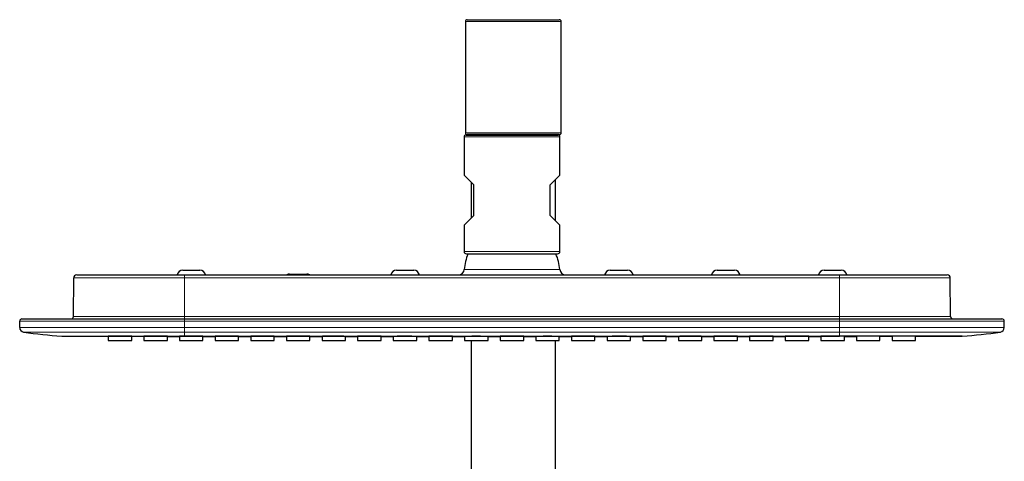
# Model space of a CAD drawing. Header units: millimetres. Extents: x 8 to 2230, y 12 to 2204.
# Tile 82 of 162: x 982 to 1239, y 2088 to 2204. Entities that reach past the tile are written whole.
import ezdxf

# ---------------------------------------------------------------- set-up
doc = ezdxf.new("R2010")
doc.units = ezdxf.units.MM

msp = doc.modelspace()

# ---------------------------------------------------------------- linework, layer by layer
at = {"color": 7, "linetype": 'Continuous', "lineweight": 30}
for p, q in [((1097.93, 2203.13), (1097.93, 2174.13)), ((1098.43, 2203.63), (1110.43, 2203.63)), ((1110.43, 2203.63), (1122.43, 2203.63)), ((1122.93, 2174.13), (1122.93, 2203.13)), ((1097.59, 2173.03), (1097.59, 2163.03)), ((1098.09, 2173.53), (1122.09, 2173.53)), ((1110.43, 2173.63), (1098.43, 2173.63)), ((1099.43, 2173.63), (1099.43, 2173.53)), ((1122.43, 2173.63), (1110.43, 2173.63)), ((1121.43, 2173.53), (1121.43, 2173.63)), ((1122.59, 2163.03), (1122.59, 2173.03)), ((1100.09, 2160.53), (1097.59, 2163.03)), ((1120.09, 2160.53), (1122.59, 2163.03)), ((1121.43, 2151.19), (1121.43, 2161.86)), ((1099.43, 2161.19), (1099.43, 2151.86)), ((1100.09, 2152.53), (1100.09, 2160.53)), ((1120.09, 2152.53), (1120.09, 2160.53)), ((1097.59, 2150.03), (1100.09, 2152.53)), ((1122.59, 2150.03), (1120.09, 2152.53)), ((1097.59, 2150.03), (1097.59, 2143.13)), ((1122.59, 2143.13), (1122.59, 2150.03)), ((1098.2, 2142.53), (1121.99, 2142.53)), ((995.6, 2126.12), (995.69, 2136.24)), ((996.49, 2137.03), (1024.59, 2137.03)), ((1024.14, 2138.23), (1028.64, 2138.23)), ((1024.59, 2137.03), (1195.59, 2137.03)), ((1052.04, 2137.23), (1056.54, 2137.23)), ((1079.94, 2138.23), (1084.44, 2138.23)), ((1135.74, 2138.23), (1140.24, 2138.23)), ((1163.64, 2138.23), (1168.14, 2138.23)), ((1191.54, 2138.23), (1196.04, 2138.23)), ((1195.59, 2137.03), (1223.7, 2137.03)), ((1224.59, 2126.12), (1224.5, 2136.24)), ((982.19, 2125.53), (1024.59, 2125.53)), ((1024.59, 2125.53), (1195.59, 2125.53)), ((1195.59, 2125.53), (1237.99, 2125.53)), ((981.59, 2123.27), (981.59, 2124.93)), ((1238.59, 2123.27), (1238.59, 2124.93)), ((1004.71, 2121.01), (1004.71, 2119.91)), ((1010.84, 2119.91), (1010.84, 2121.01)), ((1014.01, 2121.01), (1014.01, 2119.91)), ((1020.14, 2119.91), (1020.14, 2121.01)), ((1023.31, 2121), (1023.31, 2119.91)), ((1029.44, 2119.91), (1029.44, 2120.99)), ((1032.61, 2121), (1032.61, 2119.91)), ((1038.74, 2119.91), (1038.74, 2121)), ((1041.91, 2120.99), (1041.91, 2119.91)), ((1048.04, 2119.91), (1048.04, 2120.99)), ((1051.21, 2121), (1051.21, 2119.91)), ((1057.34, 2119.91), (1057.34, 2121)), ((1060.51, 2120.98), (1060.51, 2119.91)), ((1066.64, 2119.91), (1066.64, 2120.98)), ((1069.81, 2121), (1069.81, 2119.91)), ((1075.94, 2119.91), (1075.94, 2121)), ((1079.11, 2120.98), (1079.11, 2119.91)), ((1085.24, 2119.91), (1085.24, 2120.98)), ((1088.41, 2121), (1088.41, 2119.91)), ((1094.54, 2119.91), (1094.54, 2121)), ((1097.71, 2120.98), (1097.71, 2119.91)), ((1103.84, 2119.91), (1103.84, 2120.98)), ((1107.01, 2121), (1107.01, 2119.91)), ((1113.14, 2119.91), (1113.14, 2121)), ((1116.31, 2120.98), (1116.31, 2119.91)), ((1122.44, 2119.91), (1122.44, 2120.98)), ((1122.44, 2120.94), (1125.61, 2120.94)), ((1125.61, 2121), (1125.61, 2119.91)), ((1131.74, 2119.91), (1131.74, 2121)), ((1134.91, 2120.98), (1134.91, 2119.91)), ((1141.04, 2119.91), (1141.04, 2120.98)), ((1144.21, 2121), (1144.21, 2119.91)), ((1150.34, 2119.91), (1150.34, 2121)), ((1153.51, 2120.98), (1153.51, 2119.91)), ((1159.64, 2119.91), (1159.64, 2120.98)), ((1159.64, 2120.95), (1162.81, 2120.95)), ((1162.81, 2121), (1162.81, 2119.91)), ((1168.94, 2119.91), (1168.94, 2121)), ((1168.94, 2120.95), (1172.11, 2120.96)), ((1172.11, 2120.99), (1172.11, 2119.91)), ((1178.24, 2119.91), (1178.24, 2120.99)), ((1178.24, 2120.96), (1181.41, 2120.96)), ((1181.41, 2121), (1181.41, 2119.91)), ((1187.54, 2119.91), (1187.54, 2121)), ((1187.54, 2120.97), (1190.71, 2120.97)), ((1190.71, 2120.99), (1190.71, 2119.91)), ((1196.84, 2119.91), (1196.84, 2121)), ((1196.84, 2120.98), (1200.01, 2120.98)), ((1200.01, 2121.01), (1200.01, 2119.91)), ((1206.14, 2119.91), (1206.14, 2121.01)), ((1206.14, 2120.99), (1209.31, 2121)), ((1209.31, 2121.01), (1209.31, 2119.91)), ((1215.44, 2119.91), (1215.44, 2121.01)), ((1004.71, 2119.91), (1010.84, 2119.91)), ((1014.01, 2119.91), (1020.14, 2119.91)), ((1023.31, 2119.91), (1029.44, 2119.91)), ((1032.61, 2119.91), (1038.74, 2119.91)), ((1041.91, 2119.91), (1048.04, 2119.91)), ((1051.21, 2119.91), (1057.34, 2119.91)), ((1060.51, 2119.91), (1066.64, 2119.91)), ((1069.81, 2119.91), (1075.94, 2119.91)), ((1079.11, 2119.91), (1085.24, 2119.91)), ((1088.41, 2119.91), (1094.54, 2119.91)), ((1097.71, 2119.91), (1103.84, 2119.91)), ((1099.43, 2119.91), (1099.43, 2071.2)), ((1107.01, 2119.91), (1113.14, 2119.91)), ((1116.31, 2119.91), (1122.44, 2119.91)), ((1121.43, 2071.19), (1121.43, 2119.91)), ((1125.61, 2119.91), (1131.74, 2119.91)), ((1134.91, 2119.91), (1141.04, 2119.91)), ((1144.21, 2119.91), (1150.34, 2119.91)), ((1153.51, 2119.91), (1159.64, 2119.91)), ((1162.81, 2119.91), (1168.94, 2119.91)), ((1172.11, 2119.91), (1178.24, 2119.91)), ((1181.41, 2119.91), (1187.54, 2119.91)), ((1190.71, 2119.91), (1196.84, 2119.91)), ((1200.01, 2119.91), (1206.14, 2119.91)), ((1209.31, 2119.91), (1215.44, 2119.91))]:
    msp.add_line(p, q, dxfattribs=at)
at = {"color": 252, "linetype": 'Continuous', "lineweight": 0}
for p, q in [((1110.43, 2203.13), (1097.93, 2203.13)), ((1122.93, 2203.13), (1110.43, 2203.13)), ((1122.59, 2173.03), (1097.59, 2173.03)), ((1097.93, 2174.13), (1110.43, 2174.13)), ((1110.43, 2174.13), (1122.93, 2174.13)), ((1122.59, 2143.13), (1097.59, 2143.13)), ((1097.63, 2138.42), (1110.09, 2138.42)), ((1110.09, 2138.42), (1122.56, 2138.42)), ((1024.59, 2136.24), (995.69, 2136.24)), ((1024.59, 2136.24), (1024.59, 2137.03)), ((1024.59, 2126.12), (1024.59, 2136.24)), ((1195.59, 2136.24), (1024.59, 2136.24)), ((1195.59, 2137.03), (1195.59, 2136.24)), ((1195.59, 2126.12), (1195.59, 2136.24)), ((1224.5, 2136.24), (1195.59, 2136.24)), ((995.6, 2126.12), (1024.59, 2126.12)), ((1024.59, 2125.53), (1024.59, 2126.12)), ((1024.59, 2126.12), (1195.59, 2126.12)), ((1024.59, 2124.93), (1024.59, 2125.53)), ((1195.59, 2125.53), (1195.59, 2126.12)), ((1195.59, 2126.12), (1224.59, 2126.12)), ((1195.59, 2125.53), (1195.59, 2124.93)), ((1024.59, 2124.93), (981.59, 2124.93)), ((981.59, 2123.27), (1024.59, 2123.27)), ((1024.59, 2124.93), (1024.59, 2123.27)), ((1195.59, 2124.93), (1024.59, 2124.93)), ((1024.59, 2123.27), (1024.59, 2122.08)), ((1024.59, 2123.27), (1195.59, 2123.27)), ((1195.59, 2124.93), (1195.59, 2123.27)), ((1238.59, 2124.93), (1195.59, 2124.93)), ((1195.59, 2123.27), (1195.59, 2122.08)), ((1238.59, 2123.27), (1195.59, 2123.27)), ((1024.59, 2122.08), (982.63, 2122.08)), ((1195.59, 2122.08), (1024.59, 2122.08)), ((1024.59, 2121.03), (1024.59, 2122.08)), ((1195.59, 2122.08), (1237.56, 2122.08)), ((1195.59, 2121.03), (1195.59, 2122.08))]:
    msp.add_line(p, q, dxfattribs=at)
at = {"color": 7, "linetype": 'Continuous', "lineweight": 30, "flags": 128}
for points in [[(1010.84, 2121), (1012.54, 2120.99), (1014.01, 2120.99)], [(1020.14, 2120.98), (1020.87, 2120.98), (1023.31, 2120.98)], [(1029.44, 2120.97), (1031.36, 2120.97), (1032.61, 2120.97)], [(1038.74, 2120.96), (1040.99, 2120.96), (1041.91, 2120.96)], [(1048.04, 2120.96), (1049.76, 2120.95), (1051.21, 2120.95)], [(1057.34, 2120.95), (1057.93, 2120.95), (1059.38, 2120.95), (1060.51, 2120.95)], [(1066.64, 2120.95), (1068.78, 2120.94), (1069.81, 2120.94)], [(1075.94, 2120.94), (1079, 2120.94), (1079.11, 2120.94)], [(1085.24, 2120.94), (1086.07, 2120.94), (1088.41, 2120.94)], [(1094.54, 2120.94), (1096.11, 2120.94), (1097.71, 2120.94)], [(1103.84, 2120.94), (1106.53, 2120.94), (1107.01, 2120.94)], [(1113.14, 2120.94), (1114.33, 2120.94), (1116.31, 2120.94)], [(1131.74, 2120.94), (1134.56, 2120.94), (1134.91, 2120.94)], [(1141.04, 2120.94), (1142.9, 2120.94), (1144.21, 2120.94)], [(1150.34, 2120.94), (1150.44, 2120.94), (1153.51, 2120.95)]]:
    msp.add_lwpolyline(points, dxfattribs=at)
at = {"color": 7, "linetype": 'Continuous', "lineweight": 30}
for centre, radius, start, end in [((1098.43, 2203.13), 0.5, 90, 180), ((1122.43, 2203.13), 0.5, 0, 90), ((1098.09, 2173.03), 0.5, 90, 180), ((1098.43, 2174.13), 0.5, 180, 270), ((1122.09, 2173.03), 0.5, 0, 90), ((1122.43, 2174.13), 0.5, 270, 0), ((1098.2, 2143.13), 0.601, 180, 270), ((1110.09, 2137.53), 12.5, 156.4218, 175.904), ((1110.09, 2137.53), 12.5, 4.096, 23.5782), ((1121.99, 2143.13), 0.601, 270, 0), ((1096.13, 2138.53), 1.5, 270, 355.904), ((1124.06, 2138.53), 1.5, 184.096, 270), ((996.49, 2136.23), 0.8, 90, 179.5), ((1024.14, 2136.73), 1.5, 90, 168.463), ((1028.64, 2136.73), 1.5, 11.537, 90), ((1052.04, 2135.73), 1.5, 90, 119.9264), ((1056.54, 2135.73), 1.5, 60.0736, 90), ((1079.94, 2136.73), 1.5, 90, 168.463), ((1084.44, 2136.73), 1.5, 11.537, 90), ((1135.74, 2136.73), 1.5, 90, 168.463), ((1140.24, 2136.73), 1.5, 11.537, 90), ((1163.64, 2136.73), 1.5, 90, 168.463), ((1168.14, 2136.73), 1.5, 11.537, 90), ((1191.54, 2136.73), 1.5, 90, 168.463), ((1196.04, 2136.73), 1.5, 11.537, 90), ((1223.7, 2136.23), 0.8, 0.5, 90), ((982.19, 2124.93), 0.6, 90, 180), ((995, 2126.13), 0.6, 270, 359.5), ((1225.19, 2126.13), 0.6, 180.5, 270), ((1237.99, 2124.93), 0.6, 0, 90), ((982.79, 2123.27), 1.2, 180, 262.0944), ((1237.39, 2123.27), 1.2, 277.9056, 0), ((1003.69, 2273.73), 153.1, 262.0944, 265.8353), ((1216.5, 2273.73), 153.1, 274.1647, 277.9056)]:
    msp.add_arc(centre, radius, start, end, dxfattribs=at)
for points, knots in [([(992.57, 2121.03), (993.18, 2121.03), (994.84, 2121.03), (997.55, 2121.02), (1000.67, 2121.01), (1003.05, 2121.01), (1004.39, 2121.01), (1004.71, 2121.01)], [0, 0, 0, 0, 0.14924, 0.411066, 0.668469, 0.92145, 1, 1, 1, 1]), ([(992.57, 2121.03), (992.57, 2121.03), (992.57, 2121.03), (992.59, 2121.03), (992.62, 2121.03), (992.67, 2121.03), (992.74, 2121.03), (992.82, 2121.03), (992.9, 2121.03), (993, 2121.03), (993.11, 2121.03), (993.23, 2121.03), (993.4, 2121.03), (993.61, 2121.03), (993.87, 2121.03), (994.14, 2121.03), (994.43, 2121.03), (994.72, 2121.03), (994.96, 2121.03), (995.15, 2121.03), (995.27, 2121.03), (995.4, 2121.03), (995.53, 2121.03), (995.66, 2121.03), (995.8, 2121.03), (996.02, 2121.03), (996.33, 2121.03), (996.77, 2121.03), (997.26, 2121.03), (997.81, 2121.03), (998.41, 2121.03), (999.05, 2121.03), (999.73, 2121.03), (1000.44, 2121.03), (1001.18, 2121.03), (1001.69, 2121.03), (1001.96, 2121.03), (1001.98, 2121.03), (1002, 2121.03), (1002.02, 2121.03), (1002.04, 2121.03), (1002.06, 2121.03), (1002.11, 2121.03), (1002.21, 2121.03), (1002.35, 2121.03), (1002.52, 2121.03), (1002.71, 2121.03), (1002.94, 2121.03), (1003.19, 2121.03), (1003.49, 2121.03), (1003.83, 2121.03), (1004.23, 2121.03), (1004.66, 2121.03), (1005.14, 2121.03), (1005.65, 2121.03), (1006.22, 2121.03), (1006.64, 2121.03), (1006.9, 2121.03), (1006.98, 2121.03), (1007.07, 2121.03), (1007.15, 2121.03), (1007.24, 2121.03), (1007.32, 2121.03), (1007.53, 2121.03), (1007.98, 2121.03), (1008.64, 2121.03), (1009.38, 2121.03), (1010.1, 2121.03), (1010.85, 2121.03), (1011.61, 2121.03), (1012.16, 2121.03), (1012.53, 2121.03), (1012.71, 2121.03), (1012.9, 2121.03), (1013.1, 2121.03), (1013.31, 2121.03), (1013.53, 2121.03), (1013.82, 2121.03), (1014.2, 2121.03), (1014.67, 2121.03), (1015.18, 2121.03), (1015.73, 2121.03), (1016.34, 2121.03), (1016.98, 2121.03), (1017.65, 2121.03), (1018.36, 2121.03), (1019.08, 2121.03), (1019.8, 2121.03), (1020.48, 2121.03), (1021.13, 2121.03), (1021.75, 2121.03), (1022.36, 2121.03), (1022.96, 2121.03), (1023.55, 2121.03), (1024.09, 2121.03), (1024.43, 2121.03), (1024.59, 2121.03)], [0, 0, 0, 0, 0.011913, 0.024436, 0.03757, 0.051313, 0.065335, 0.078404, 0.090725, 0.103044, 0.115363, 0.128037, 0.141792, 0.161649, 0.180776, 0.199174, 0.216844, 0.233785, 0.249999, 0.256269, 0.262539, 0.26881, 0.275081, 0.281352, 0.287623, 0.293895, 0.311143, 0.328392, 0.348928, 0.369466, 0.390164, 0.412324, 0.434387, 0.456354, 0.478225, 0.499998, 0.500458, 0.50094, 0.501442, 0.501966, 0.502512, 0.503079, 0.503667, 0.507281, 0.511053, 0.515338, 0.520831, 0.526987, 0.533806, 0.541288, 0.550651, 0.560879, 0.571972, 0.583931, 0.596756, 0.610445, 0.624999, 0.627047, 0.629087, 0.631118, 0.633141, 0.635156, 0.637162, 0.639161, 0.650001, 0.668733, 0.68478, 0.700188, 0.717697, 0.7343, 0.749999, 0.753764, 0.757701, 0.761811, 0.766092, 0.770545, 0.775171, 0.779968, 0.78921, 0.799031, 0.80943, 0.821215, 0.833663, 0.846777, 0.860555, 0.874998, 0.890133, 0.904555, 0.918263, 0.931257, 0.943538, 0.955103, 0.967817, 0.979538, 0.990265, 1, 1, 1, 1]), ([(992.57, 2121.03), (992.57, 2121.03), (992.57, 2121.03), (992.57, 2121.03), (992.57, 2121.03), (992.57, 2121.03), (992.58, 2121.03), (992.58, 2121.03), (992.58, 2121.03), (992.58, 2121.03), (992.58, 2121.03), (992.58, 2121.03), (992.58, 2121.03), (992.58, 2121.03), (992.58, 2121.03), (992.58, 2121.03), (992.58, 2121.03), (992.59, 2121.03), (992.59, 2121.03), (992.59, 2121.03), (992.59, 2121.03), (992.6, 2121.03), (992.6, 2121.03), (992.6, 2121.03), (992.6, 2121.03), (992.6, 2121.03), (992.6, 2121.03), (992.6, 2121.03), (992.6, 2121.03), (992.6, 2121.03), (992.6, 2121.03), (992.6, 2121.03), (992.6, 2121.03), (992.59, 2121.03), (992.59, 2121.03), (992.59, 2121.03), (992.58, 2121.03), (992.58, 2121.03), (992.58, 2121.03), (992.57, 2121.03), (992.57, 2121.03), (992.57, 2121.03)], [0, 0, 0, 0, 0.001319, 0.027288, 0.061597, 0.094962, 0.127381, 0.155972, 0.183785, 0.210821, 0.218639, 0.226389, 0.234072, 0.241687, 0.249235, 0.257622, 0.266121, 0.27462, 0.396032, 0.464024, 0.49394, 0.499817, 0.506918, 0.514042, 0.521135, 0.558992, 0.59596, 0.632039, 0.666326, 0.699769, 0.732369, 0.764126, 0.795039, 0.825108, 0.854334, 0.880384, 0.905725, 0.930357, 0.95428, 0.977494, 1, 1, 1, 1]), ([(1007.77, 2121.01), (1007.66, 2121.01), (1007.43, 2121.01), (1007.09, 2121.01), (1006.76, 2121.01), (1006.44, 2121.01), (1006.14, 2121.01), (1005.86, 2121.01), (1005.6, 2121.01), (1005.37, 2121.01), (1005.17, 2121.01), (1005, 2121.01), (1004.87, 2121.01), (1004.78, 2121.01), (1004.72, 2121.01), (1004.71, 2121.01), (1004.71, 2121.01)], [0, 0, 0, 0, 0.071516, 0.143259, 0.214775, 0.286291, 0.358034, 0.42955, 0.501066, 0.572809, 0.644325, 0.715841, 0.787584, 0.8591, 0.930615, 1, 1, 1, 1]), ([(1010.84, 2121.01), (1010.84, 2121.01), (1010.84, 2121.01), (1010.82, 2121.01), (1010.76, 2121.01), (1010.66, 2121.01), (1010.52, 2121.01), (1010.35, 2121.01), (1010.15, 2121.01), (1009.92, 2121.01), (1009.66, 2121.01), (1009.37, 2121.01), (1009.07, 2121.01), (1008.75, 2121.01), (1008.42, 2121.01), (1008.1, 2121.01), (1007.88, 2121.01), (1007.77, 2121.01)], [0, 0, 0, 0, 0.006856, 0.078371, 0.150114, 0.221629, 0.293144, 0.364888, 0.436403, 0.507918, 0.579661, 0.651177, 0.722692, 0.794435, 0.865951, 0.932975, 1, 1, 1, 1]), ([(1017.07, 2121.01), (1016.96, 2121.01), (1016.73, 2121.01), (1016.39, 2121.01), (1016.06, 2121.01), (1015.74, 2121.01), (1015.44, 2121.01), (1015.16, 2121.01), (1014.9, 2121.01), (1014.67, 2121.01), (1014.47, 2121.01), (1014.3, 2121.01), (1014.17, 2121.01), (1014.08, 2121.01), (1014.02, 2121.01), (1014.01, 2121.01), (1014.01, 2121.01)], [0, 0, 0, 0, 0.071516, 0.143259, 0.214775, 0.28629, 0.358034, 0.42955, 0.501065, 0.572809, 0.644324, 0.71584, 0.787584, 0.859099, 0.930615, 1, 1, 1, 1]), ([(1020.14, 2121.01), (1020.14, 2121.01), (1020.14, 2121.01), (1020.12, 2121.01), (1020.06, 2121.01), (1019.96, 2121.01), (1019.82, 2121.01), (1019.65, 2121.01), (1019.45, 2121.01), (1019.22, 2121.01), (1018.96, 2121.01), (1018.67, 2121.01), (1018.37, 2121.01), (1018.05, 2121.01), (1017.72, 2121.01), (1017.4, 2121.01), (1017.18, 2121.01), (1017.07, 2121.01)], [0, 0, 0, 0, 0.0068554, 0.0783706, 0.1501138, 0.2216291, 0.2931443, 0.3648876, 0.4364029, 0.5079182, 0.5796616, 0.6511769, 0.7226921, 0.7944355, 0.8659507, 0.9329754, 1, 1, 1, 1]), ([(1026.37, 2121), (1026.26, 2121), (1026.03, 2121), (1025.69, 2121), (1025.36, 2121), (1025.04, 2121), (1024.74, 2121), (1024.46, 2121), (1024.2, 2121), (1023.97, 2121), (1023.77, 2121), (1023.6, 2121), (1023.47, 2121), (1023.38, 2121), (1023.32, 2121), (1023.31, 2121), (1023.31, 2121)], [0, 0, 0, 0, 0.071516, 0.143259, 0.214775, 0.28629, 0.358034, 0.42955, 0.501065, 0.572809, 0.644325, 0.71584, 0.787584, 0.859099, 0.930615, 1, 1, 1, 1]), ([(1024.59, 2121.03), (1024.93, 2121.03), (1025.61, 2121.03), (1026.66, 2121.03), (1027.75, 2121.03), (1028.88, 2121.03), (1030.06, 2121.03), (1031.28, 2121.03), (1032.54, 2121.03), (1033.74, 2121.03), (1034.86, 2121.03), (1035.84, 2121.03), (1036.79, 2121.03), (1037.71, 2121.03), (1038.64, 2121.03), (1039.56, 2121.03), (1040.5, 2121.03), (1041.5, 2121.03), (1042.53, 2121.03), (1043.58, 2121.03), (1044.59, 2121.03), (1045.29, 2121.03), (1045.67, 2121.03), (1045.76, 2121.03), (1045.85, 2121.03), (1045.92, 2121.03), (1045.97, 2121.03), (1046.02, 2121.03), (1046.12, 2121.03), (1046.28, 2121.03), (1046.5, 2121.03), (1046.77, 2121.03), (1047.1, 2121.03), (1047.5, 2121.03), (1047.95, 2121.03), (1048.46, 2121.03), (1049.02, 2121.03), (1049.64, 2121.03), (1050.31, 2121.03), (1051.03, 2121.03), (1051.81, 2121.03), (1052.64, 2121.03), (1053.53, 2121.03), (1054.46, 2121.03), (1055.44, 2121.03), (1056.47, 2121.03), (1057.55, 2121.03), (1058.68, 2121.03), (1059.86, 2121.03), (1061.1, 2121.03), (1062.39, 2121.03), (1063.67, 2121.03), (1064.95, 2121.03), (1066.16, 2121.03), (1066.99, 2121.03), (1067.43, 2121.03), (1067.52, 2121.03), (1067.6, 2121.03), (1067.69, 2121.03), (1067.78, 2121.03), (1067.87, 2121.03), (1068.77, 2121.03), (1070.47, 2121.03), (1072.95, 2121.03), (1075.39, 2121.03), (1077.78, 2121.03), (1080.16, 2121.03), (1082.54, 2121.03), (1084.92, 2121.03), (1087.25, 2121.03), (1089.52, 2121.03), (1091.73, 2121.03), (1093.85, 2121.03), (1095.89, 2121.03), (1097.83, 2121.03), (1099.73, 2121.03), (1101.57, 2121.03), (1103.28, 2121.03), (1104.84, 2121.03), (1106.27, 2121.03), (1107.67, 2121.03), (1109.04, 2121.03), (1110.38, 2121.03), (1111.82, 2121.03), (1113.37, 2121.03), (1115.04, 2121.03), (1116.76, 2121.03), (1118.58, 2121.03), (1120.49, 2121.03), (1122.5, 2121.03), (1124.57, 2121.03), (1126.69, 2121.03), (1128.86, 2121.03), (1131.05, 2121.03), (1133.24, 2121.03), (1135.43, 2121.03), (1137.68, 2121.03), (1139.97, 2121.03), (1142.25, 2121.03), (1144.53, 2121.03), (1146.79, 2121.03), (1148.84, 2121.03), (1150.64, 2121.03), (1151.78, 2121.03), (1152.51, 2121.03), (1152.87, 2121.03), (1153.27, 2121.03), (1153.72, 2121.03), (1154.17, 2121.03), (1154.62, 2121.03), (1155.06, 2121.03), (1155.78, 2121.03), (1156.77, 2121.03), (1158.01, 2121.03), (1159.21, 2121.03), (1160.37, 2121.03), (1161.47, 2121.03), (1162.52, 2121.03), (1163.5, 2121.03), (1164.42, 2121.03), (1165.29, 2121.03), (1166.13, 2121.03), (1166.97, 2121.03), (1167.8, 2121.03), (1168.61, 2121.03), (1169.38, 2121.03), (1170.08, 2121.03), (1170.74, 2121.03), (1171.34, 2121.03), (1171.87, 2121.03), (1172.34, 2121.03), (1172.75, 2121.03), (1173.11, 2121.03), (1173.42, 2121.03), (1173.69, 2121.03), (1173.92, 2121.03), (1174.08, 2121.03), (1174.17, 2121.03), (1174.2, 2121.03), (1174.21, 2121.03), (1174.22, 2121.03), (1174.26, 2121.03), (1174.51, 2121.03), (1174.96, 2121.03), (1175.62, 2121.03), (1176.3, 2121.03), (1176.99, 2121.03), (1177.65, 2121.03), (1178.28, 2121.03), (1178.89, 2121.03), (1179.36, 2121.03), (1179.72, 2121.03), (1179.97, 2121.03), (1180.24, 2121.03), (1180.5, 2121.03), (1180.76, 2121.03), (1181.79, 2121.03), (1182.83, 2121.03), (1183.87, 2121.03), (1184.16, 2121.03), (1184.45, 2121.03), (1184.74, 2121.03), (1185.06, 2121.03), (1185.39, 2121.03), (1185.97, 2121.03), (1186.78, 2121.03), (1187.8, 2121.03), (1188.78, 2121.03), (1189.79, 2121.03), (1190.82, 2121.03), (1191.87, 2121.03), (1192.87, 2121.03), (1193.82, 2121.03), (1194.72, 2121.03), (1195.31, 2121.03), (1195.59, 2121.03)], [0, 0, 0, 0, 0.005874, 0.011998, 0.018372, 0.024996, 0.03187, 0.038995, 0.046369, 0.053994, 0.06016, 0.065891, 0.0713, 0.076709, 0.082118, 0.087527, 0.092936, 0.098668, 0.104981, 0.111102, 0.117028, 0.122761, 0.123279, 0.123795, 0.124309, 0.124822, 0.125059, 0.125152, 0.125648, 0.126765, 0.128012, 0.129496, 0.131512, 0.133846, 0.136497, 0.139465, 0.142752, 0.146355, 0.150277, 0.154506, 0.159051, 0.163913, 0.169091, 0.174585, 0.180288, 0.186297, 0.19261, 0.199229, 0.206152, 0.21338, 0.220914, 0.228752, 0.235902, 0.243288, 0.249983, 0.2505, 0.251011, 0.251521, 0.252031, 0.252541, 0.253051, 0.25356, 0.268361, 0.282883, 0.297127, 0.311094, 0.324782, 0.338996, 0.352896, 0.366484, 0.37976, 0.392722, 0.405371, 0.417011, 0.428373, 0.439457, 0.450262, 0.46079, 0.46935, 0.477717, 0.485891, 0.493872, 0.501669, 0.50954, 0.519065, 0.528858, 0.538919, 0.549249, 0.560705, 0.572473, 0.584555, 0.596949, 0.609657, 0.622677, 0.63524, 0.64808, 0.661199, 0.674596, 0.688272, 0.701286, 0.714543, 0.728041, 0.737083, 0.746231, 0.74804, 0.749854, 0.752475, 0.755139, 0.757774, 0.76038, 0.762957, 0.765505, 0.773049, 0.780325, 0.787335, 0.794078, 0.800554, 0.806764, 0.812374, 0.817747, 0.822882, 0.827781, 0.832442, 0.837539, 0.842318, 0.84678, 0.850925, 0.854752, 0.858261, 0.861452, 0.864099, 0.866479, 0.868592, 0.870438, 0.872018, 0.87333, 0.874424, 0.874812, 0.874868, 0.874922, 0.874975, 0.875195, 0.875575, 0.879365, 0.883032, 0.887241, 0.891276, 0.89514, 0.898831, 0.902349, 0.905696, 0.90712, 0.908659, 0.910198, 0.911737, 0.913277, 0.914816, 0.929776, 0.931455, 0.933134, 0.934813, 0.936492, 0.938317, 0.940346, 0.942355, 0.948507, 0.954466, 0.960232, 0.965805, 0.972188, 0.978297, 0.984133, 0.989696, 0.994985, 1, 1, 1, 1]), ([(1029.44, 2120.99), (1029.44, 2120.99), (1029.44, 2120.99), (1029.42, 2120.99), (1029.36, 2120.99), (1029.26, 2120.99), (1029.12, 2120.99), (1028.95, 2121), (1028.75, 2121), (1028.52, 2121), (1028.26, 2121), (1027.97, 2121), (1027.67, 2121), (1027.35, 2121), (1027.02, 2121), (1026.7, 2121), (1026.48, 2121), (1026.37, 2121)], [0, 0, 0, 0, 0.006855, 0.078371, 0.150114, 0.221629, 0.293144, 0.364888, 0.436403, 0.507918, 0.579662, 0.651177, 0.722692, 0.794435, 0.865951, 0.932975, 1, 1, 1, 1]), ([(1035.67, 2121.01), (1035.56, 2121.01), (1035.33, 2121.01), (1034.99, 2121.01), (1034.66, 2121.01), (1034.34, 2121.01), (1034.04, 2121.01), (1033.76, 2121.01), (1033.5, 2121.01), (1033.27, 2121.01), (1033.07, 2121.01), (1032.9, 2121.01), (1032.77, 2121), (1032.68, 2121), (1032.62, 2121), (1032.61, 2121), (1032.61, 2121)], [0, 0, 0, 0, 0.0715155, 0.1432591, 0.2147747, 0.2862902, 0.3580338, 0.4295494, 0.5010649, 0.5728085, 0.6443241, 0.7158397, 0.7875834, 0.859099, 0.9306147, 1, 1, 1, 1]), ([(1038.74, 2121), (1038.74, 2121), (1038.74, 2121), (1038.72, 2121), (1038.66, 2121), (1038.56, 2121), (1038.42, 2121), (1038.25, 2121), (1038.05, 2121), (1037.82, 2121.01), (1037.56, 2121.01), (1037.27, 2121.01), (1036.97, 2121.01), (1036.65, 2121.01), (1036.32, 2121.01), (1036, 2121.01), (1035.78, 2121.01), (1035.67, 2121.01)], [0, 0, 0, 0, 0.006855, 0.078371, 0.150114, 0.221629, 0.293145, 0.364888, 0.436403, 0.507919, 0.579662, 0.651177, 0.722692, 0.794436, 0.865951, 0.932975, 1, 1, 1, 1]), ([(1044.97, 2120.99), (1044.86, 2120.99), (1044.63, 2120.99), (1044.29, 2120.99), (1043.96, 2120.99), (1043.64, 2120.99), (1043.34, 2120.99), (1043.06, 2120.99), (1042.8, 2120.99), (1042.57, 2120.99), (1042.37, 2120.99), (1042.2, 2120.99), (1042.07, 2120.99), (1041.98, 2120.99), (1041.92, 2120.99), (1041.91, 2120.99), (1041.91, 2120.99)], [0, 0, 0, 0, 0.071516, 0.143259, 0.214775, 0.28629, 0.358034, 0.429549, 0.501065, 0.572809, 0.644324, 0.71584, 0.787584, 0.859099, 0.930615, 1, 1, 1, 1]), ([(1048.04, 2120.99), (1048.04, 2120.99), (1048.04, 2120.99), (1048.02, 2120.99), (1047.96, 2120.99), (1047.86, 2120.99), (1047.72, 2120.99), (1047.55, 2120.99), (1047.35, 2120.99), (1047.12, 2120.99), (1046.86, 2120.99), (1046.57, 2120.99), (1046.27, 2120.99), (1045.95, 2120.99), (1045.62, 2120.99), (1045.3, 2120.99), (1045.08, 2120.99), (1044.97, 2120.99)], [0, 0, 0, 0, 0.006855, 0.078371, 0.150114, 0.221629, 0.293145, 0.364888, 0.436403, 0.507919, 0.579662, 0.651177, 0.722692, 0.794436, 0.865951, 0.932975, 1, 1, 1, 1]), ([(1054.27, 2121), (1054.16, 2121), (1053.93, 2121), (1053.59, 2121), (1053.26, 2121), (1052.94, 2121), (1052.64, 2121), (1052.36, 2121), (1052.1, 2121), (1051.87, 2121), (1051.67, 2121), (1051.5, 2121), (1051.37, 2121), (1051.28, 2121), (1051.22, 2121), (1051.21, 2121), (1051.21, 2121)], [0, 0, 0, 0, 0.071516, 0.143259, 0.214775, 0.28629, 0.358034, 0.429549, 0.501065, 0.572808, 0.644324, 0.715839, 0.787583, 0.859099, 0.930615, 1, 1, 1, 1]), ([(1057.34, 2121), (1057.34, 2121), (1057.34, 2121), (1057.32, 2121), (1057.26, 2121), (1057.16, 2121), (1057.02, 2121), (1056.85, 2121), (1056.65, 2121), (1056.42, 2121), (1056.16, 2121), (1055.87, 2121), (1055.57, 2121), (1055.25, 2121), (1054.92, 2121), (1054.6, 2121), (1054.38, 2121), (1054.27, 2121)], [0, 0, 0, 0, 0.006855, 0.078371, 0.150114, 0.221629, 0.293145, 0.364888, 0.436403, 0.507919, 0.579662, 0.651177, 0.722693, 0.794436, 0.865951, 0.932976, 1, 1, 1, 1]), ([(1063.57, 2120.99), (1063.46, 2120.99), (1063.23, 2120.99), (1062.89, 2120.99), (1062.56, 2120.99), (1062.24, 2120.99), (1061.94, 2120.99), (1061.66, 2120.99), (1061.4, 2120.99), (1061.17, 2120.99), (1060.97, 2120.99), (1060.8, 2120.99), (1060.67, 2120.99), (1060.58, 2120.98), (1060.52, 2120.98), (1060.51, 2120.98), (1060.51, 2120.98)], [0, 0, 0, 0, 0.071516, 0.143259, 0.214775, 0.28629, 0.358034, 0.429549, 0.501065, 0.572809, 0.644324, 0.71584, 0.787583, 0.859099, 0.930615, 1, 1, 1, 1]), ([(1066.64, 2120.98), (1066.64, 2120.98), (1066.64, 2120.98), (1066.62, 2120.98), (1066.56, 2120.98), (1066.46, 2120.98), (1066.32, 2120.98), (1066.15, 2120.99), (1065.95, 2120.99), (1065.72, 2120.99), (1065.46, 2120.99), (1065.17, 2120.99), (1064.87, 2120.99), (1064.55, 2120.99), (1064.22, 2120.99), (1063.9, 2120.99), (1063.68, 2120.99), (1063.57, 2120.99)], [0, 0, 0, 0, 0.006855, 0.078371, 0.150114, 0.221629, 0.293145, 0.364888, 0.436403, 0.507919, 0.579662, 0.651177, 0.722693, 0.794436, 0.865951, 0.932976, 1, 1, 1, 1]), ([(1072.87, 2121), (1072.76, 2121), (1072.53, 2121), (1072.19, 2121), (1071.86, 2121), (1071.54, 2121), (1071.24, 2121), (1070.96, 2121), (1070.7, 2121), (1070.47, 2121), (1070.27, 2121), (1070.1, 2121), (1069.97, 2121), (1069.88, 2121), (1069.82, 2121), (1069.81, 2121), (1069.81, 2121)], [0, 0, 0, 0, 0.071515, 0.143259, 0.214775, 0.28629, 0.358034, 0.429549, 0.501065, 0.572808, 0.644324, 0.715839, 0.787583, 0.859099, 0.930614, 1, 1, 1, 1]), ([(1075.94, 2121), (1075.94, 2121), (1075.94, 2121), (1075.92, 2121), (1075.86, 2121), (1075.76, 2121), (1075.62, 2121), (1075.45, 2121), (1075.25, 2121), (1075.02, 2121), (1074.76, 2121), (1074.47, 2121), (1074.17, 2121), (1073.85, 2121), (1073.52, 2121), (1073.2, 2121), (1072.98, 2121), (1072.87, 2121)], [0, 0, 0, 0, 0.006855, 0.07837, 0.150114, 0.221629, 0.293145, 0.364888, 0.436403, 0.507919, 0.579662, 0.651177, 0.722693, 0.794436, 0.865951, 0.932976, 1, 1, 1, 1]), ([(1082.17, 2120.99), (1082.06, 2120.99), (1081.83, 2120.99), (1081.49, 2120.99), (1081.16, 2120.99), (1080.84, 2120.99), (1080.54, 2120.99), (1080.26, 2120.99), (1080, 2120.98), (1079.77, 2120.98), (1079.57, 2120.98), (1079.4, 2120.98), (1079.27, 2120.98), (1079.18, 2120.98), (1079.12, 2120.98), (1079.11, 2120.98), (1079.11, 2120.98)], [0, 0, 0, 0, 0.071516, 0.143259, 0.214775, 0.28629, 0.358034, 0.429549, 0.501065, 0.572808, 0.644324, 0.71584, 0.787583, 0.859099, 0.930615, 1, 1, 1, 1]), ([(1085.24, 2120.98), (1085.24, 2120.98), (1085.24, 2120.98), (1085.22, 2120.98), (1085.16, 2120.98), (1085.06, 2120.98), (1084.92, 2120.98), (1084.75, 2120.98), (1084.55, 2120.98), (1084.32, 2120.98), (1084.06, 2120.98), (1083.77, 2120.99), (1083.47, 2120.99), (1083.15, 2120.99), (1082.82, 2120.99), (1082.5, 2120.99), (1082.28, 2120.99), (1082.17, 2120.99)], [0, 0, 0, 0, 0.006855, 0.078371, 0.150114, 0.221629, 0.293145, 0.364888, 0.436403, 0.507919, 0.579662, 0.651177, 0.722693, 0.794436, 0.865951, 0.932976, 1, 1, 1, 1]), ([(1091.47, 2121), (1091.36, 2121), (1091.13, 2121), (1090.79, 2121), (1090.46, 2121), (1090.14, 2121), (1089.84, 2121), (1089.56, 2121), (1089.3, 2121), (1089.07, 2121), (1088.87, 2121), (1088.7, 2121), (1088.57, 2121), (1088.48, 2121), (1088.42, 2121), (1088.41, 2121), (1088.41, 2121)], [0, 0, 0, 0, 0.071515, 0.143259, 0.214775, 0.28629, 0.358034, 0.429549, 0.501065, 0.572808, 0.644324, 0.715839, 0.787583, 0.859099, 0.930614, 1, 1, 1, 1]), ([(1094.54, 2121), (1094.54, 2121), (1094.54, 2121), (1094.52, 2121), (1094.46, 2121), (1094.36, 2121), (1094.22, 2121), (1094.05, 2121), (1093.85, 2121), (1093.62, 2121), (1093.36, 2121), (1093.07, 2121), (1092.77, 2121), (1092.45, 2121), (1092.12, 2121), (1091.8, 2121), (1091.58, 2121), (1091.47, 2121)], [0, 0, 0, 0, 0.006855, 0.07837, 0.150114, 0.221629, 0.293145, 0.364888, 0.436404, 0.507919, 0.579662, 0.651178, 0.722693, 0.794436, 0.865951, 0.932976, 1, 1, 1, 1]), ([(1100.77, 2120.99), (1100.66, 2120.99), (1100.43, 2120.99), (1100.09, 2120.99), (1099.76, 2120.99), (1099.44, 2120.98), (1099.14, 2120.98), (1098.86, 2120.98), (1098.6, 2120.98), (1098.37, 2120.98), (1098.17, 2120.98), (1098, 2120.98), (1097.87, 2120.98), (1097.78, 2120.98), (1097.72, 2120.98), (1097.71, 2120.98), (1097.71, 2120.98)], [0, 0, 0, 0, 0.071516, 0.143259, 0.214775, 0.28629, 0.358034, 0.429549, 0.501065, 0.572808, 0.644324, 0.71584, 0.787583, 0.859099, 0.930615, 1, 1, 1, 1]), ([(1103.84, 2120.98), (1103.84, 2120.98), (1103.84, 2120.98), (1103.82, 2120.98), (1103.76, 2120.98), (1103.66, 2120.98), (1103.52, 2120.98), (1103.35, 2120.98), (1103.15, 2120.98), (1102.92, 2120.98), (1102.66, 2120.98), (1102.37, 2120.98), (1102.07, 2120.98), (1101.75, 2120.99), (1101.42, 2120.99), (1101.1, 2120.99), (1100.88, 2120.99), (1100.77, 2120.99)], [0, 0, 0, 0, 0.0068554, 0.0783707, 0.1501141, 0.2216294, 0.2931448, 0.3648881, 0.4364035, 0.5079188, 0.5796621, 0.6511774, 0.7226926, 0.7944359, 0.8659511, 0.9329756, 1, 1, 1, 1]), ([(1110.07, 2121), (1109.99, 2121), (1109.82, 2121), (1109.56, 2121), (1109.31, 2121), (1109.06, 2121), (1108.82, 2121), (1108.59, 2121), (1108.37, 2121), (1108.16, 2121), (1107.96, 2121), (1107.79, 2121), (1107.62, 2121), (1107.47, 2121), (1107.35, 2121), (1107.24, 2121), (1107.15, 2121), (1107.08, 2121), (1107.04, 2121), (1107.01, 2121), (1107.01, 2121), (1107.01, 2121)], [0, 0, 0, 0, 0.053118, 0.106236, 0.160113, 0.214775, 0.267768, 0.321327, 0.374887, 0.429549, 0.482542, 0.536102, 0.589662, 0.644324, 0.697317, 0.750682, 0.804438, 0.8591, 0.912081, 0.965647, 1, 1, 1, 1]), ([(1113.14, 2121), (1113.14, 2121), (1113.14, 2121), (1113.13, 2121), (1113.09, 2121), (1113.04, 2121), (1112.96, 2121), (1112.86, 2121), (1112.74, 2121), (1112.61, 2121), (1112.45, 2121), (1112.28, 2121), (1112.09, 2121), (1111.89, 2121), (1111.67, 2121), (1111.45, 2121), (1111.21, 2121), (1110.97, 2121), (1110.7, 2121), (1110.4, 2121), (1110.18, 2121), (1110.07, 2121)], [0, 0, 0, 0, 0.006858, 0.059977, 0.113097, 0.166975, 0.221639, 0.274759, 0.327879, 0.381757, 0.436421, 0.489403, 0.542971, 0.596538, 0.651202, 0.704196, 0.757562, 0.81132, 0.865983, 0.93262, 1, 1, 1, 1]), ([(1119.37, 2120.99), (1119.26, 2120.99), (1119.03, 2120.99), (1118.69, 2120.99), (1118.36, 2120.99), (1118.04, 2120.98), (1117.74, 2120.98), (1117.46, 2120.98), (1117.2, 2120.98), (1116.97, 2120.98), (1116.77, 2120.98), (1116.6, 2120.98), (1116.47, 2120.98), (1116.38, 2120.98), (1116.32, 2120.98), (1116.31, 2120.98), (1116.31, 2120.98)], [0, 0, 0, 0, 0.071516, 0.143259, 0.214775, 0.28629, 0.358034, 0.429549, 0.501065, 0.572808, 0.644324, 0.71584, 0.787583, 0.859099, 0.930615, 1, 1, 1, 1]), ([(1122.44, 2120.98), (1122.44, 2120.98), (1122.44, 2120.98), (1122.42, 2120.98), (1122.36, 2120.98), (1122.26, 2120.98), (1122.12, 2120.98), (1121.95, 2120.98), (1121.75, 2120.98), (1121.52, 2120.98), (1121.26, 2120.98), (1120.97, 2120.98), (1120.67, 2120.98), (1120.35, 2120.99), (1120.02, 2120.99), (1119.7, 2120.99), (1119.48, 2120.99), (1119.37, 2120.99)], [0, 0, 0, 0, 0.006855, 0.078371, 0.150114, 0.221629, 0.293145, 0.364888, 0.436404, 0.507919, 0.579662, 0.651177, 0.722693, 0.794436, 0.865951, 0.932976, 1, 1, 1, 1]), ([(1128.67, 2121), (1128.56, 2121), (1128.33, 2121), (1127.99, 2121), (1127.66, 2121), (1127.34, 2121), (1127.04, 2121), (1126.76, 2121), (1126.5, 2121), (1126.27, 2121), (1126.07, 2121), (1125.9, 2121), (1125.77, 2121), (1125.68, 2121), (1125.62, 2121), (1125.61, 2121), (1125.61, 2121)], [0, 0, 0, 0, 0.071515, 0.143259, 0.214775, 0.28629, 0.358034, 0.429549, 0.501065, 0.572808, 0.644324, 0.715839, 0.787583, 0.859099, 0.930614, 1, 1, 1, 1]), ([(1131.74, 2121), (1131.74, 2121), (1131.74, 2121), (1131.72, 2121), (1131.66, 2121), (1131.56, 2121), (1131.42, 2121), (1131.25, 2121), (1131.05, 2121), (1130.82, 2121), (1130.56, 2121), (1130.27, 2121), (1129.97, 2121), (1129.65, 2121), (1129.32, 2121), (1129, 2121), (1128.78, 2121), (1128.67, 2121)], [0, 0, 0, 0, 0.006855, 0.078371, 0.150114, 0.221629, 0.293145, 0.364888, 0.436404, 0.507919, 0.579662, 0.651178, 0.722693, 0.794436, 0.865951, 0.932976, 1, 1, 1, 1]), ([(1137.97, 2120.99), (1137.86, 2120.99), (1137.63, 2120.99), (1137.29, 2120.99), (1136.96, 2120.99), (1136.64, 2120.99), (1136.34, 2120.99), (1136.06, 2120.98), (1135.8, 2120.98), (1135.57, 2120.98), (1135.37, 2120.98), (1135.2, 2120.98), (1135.07, 2120.98), (1134.98, 2120.98), (1134.92, 2120.98), (1134.91, 2120.98), (1134.91, 2120.98)], [0, 0, 0, 0, 0.071516, 0.143259, 0.214775, 0.28629, 0.358034, 0.429549, 0.501065, 0.572809, 0.644324, 0.71584, 0.787583, 0.859099, 0.930615, 1, 1, 1, 1]), ([(1141.04, 2120.98), (1141.04, 2120.98), (1141.04, 2120.98), (1141.02, 2120.98), (1140.96, 2120.98), (1140.86, 2120.98), (1140.72, 2120.98), (1140.55, 2120.98), (1140.35, 2120.98), (1140.12, 2120.98), (1139.86, 2120.99), (1139.57, 2120.99), (1139.27, 2120.99), (1138.95, 2120.99), (1138.62, 2120.99), (1138.3, 2120.99), (1138.08, 2120.99), (1137.97, 2120.99)], [0, 0, 0, 0, 0.006855, 0.078371, 0.150114, 0.22163, 0.293145, 0.364888, 0.436404, 0.507919, 0.579662, 0.651177, 0.722693, 0.794436, 0.865951, 0.932976, 1, 1, 1, 1]), ([(1147.27, 2121), (1147.16, 2121), (1146.93, 2121), (1146.59, 2121), (1146.26, 2121), (1145.94, 2121), (1145.64, 2121), (1145.36, 2121), (1145.1, 2121), (1144.87, 2121), (1144.67, 2121), (1144.5, 2121), (1144.37, 2121), (1144.28, 2121), (1144.22, 2121), (1144.21, 2121), (1144.21, 2121)], [0, 0, 0, 0, 0.071515, 0.143259, 0.214775, 0.28629, 0.358034, 0.429549, 0.501065, 0.572808, 0.644324, 0.715839, 0.787583, 0.859099, 0.930615, 1, 1, 1, 1]), ([(1150.34, 2121), (1150.34, 2121), (1150.34, 2121), (1150.32, 2121), (1150.26, 2121), (1150.16, 2121), (1150.02, 2121), (1149.85, 2121), (1149.65, 2121), (1149.42, 2121), (1149.16, 2121), (1148.87, 2121), (1148.57, 2121), (1148.25, 2121), (1147.92, 2121), (1147.6, 2121), (1147.38, 2121), (1147.27, 2121)], [0, 0, 0, 0, 0.006855, 0.078371, 0.150114, 0.221629, 0.293145, 0.364888, 0.436404, 0.507919, 0.579662, 0.651178, 0.722693, 0.794436, 0.865951, 0.932976, 1, 1, 1, 1]), ([(1156.57, 2120.99), (1156.46, 2120.99), (1156.23, 2120.99), (1155.89, 2120.99), (1155.56, 2120.99), (1155.24, 2120.99), (1154.94, 2120.99), (1154.66, 2120.99), (1154.4, 2120.99), (1154.17, 2120.99), (1153.97, 2120.99), (1153.8, 2120.98), (1153.67, 2120.98), (1153.58, 2120.98), (1153.52, 2120.98), (1153.51, 2120.98), (1153.51, 2120.98)], [0, 0, 0, 0, 0.071516, 0.143259, 0.214775, 0.28629, 0.358034, 0.429549, 0.501065, 0.572809, 0.644324, 0.71584, 0.787584, 0.859099, 0.930615, 1, 1, 1, 1]), ([(1159.64, 2120.98), (1159.64, 2120.98), (1159.64, 2120.98), (1159.62, 2120.98), (1159.56, 2120.98), (1159.46, 2120.99), (1159.32, 2120.99), (1159.15, 2120.99), (1158.95, 2120.99), (1158.72, 2120.99), (1158.46, 2120.99), (1158.17, 2120.99), (1157.87, 2120.99), (1157.55, 2120.99), (1157.22, 2120.99), (1156.9, 2120.99), (1156.68, 2120.99), (1156.57, 2120.99)], [0, 0, 0, 0, 0.006856, 0.078371, 0.150114, 0.22163, 0.293145, 0.364888, 0.436404, 0.507919, 0.579662, 0.651177, 0.722693, 0.794436, 0.865951, 0.932976, 1, 1, 1, 1]), ([(1165.87, 2121), (1165.76, 2121), (1165.53, 2121), (1165.19, 2121), (1164.86, 2121), (1164.54, 2121), (1164.24, 2121), (1163.96, 2121), (1163.7, 2121), (1163.47, 2121), (1163.27, 2121), (1163.1, 2121), (1162.97, 2121), (1162.88, 2121), (1162.82, 2121), (1162.81, 2121), (1162.81, 2121)], [0, 0, 0, 0, 0.071516, 0.143259, 0.214775, 0.28629, 0.358034, 0.429549, 0.501065, 0.572808, 0.644324, 0.715839, 0.787583, 0.859099, 0.930615, 1, 1, 1, 1]), ([(1168.94, 2121), (1168.94, 2121), (1168.94, 2121), (1168.92, 2121), (1168.86, 2121), (1168.76, 2121), (1168.62, 2121), (1168.45, 2121), (1168.25, 2121), (1168.02, 2121), (1167.76, 2121), (1167.47, 2121), (1167.17, 2121), (1166.85, 2121), (1166.52, 2121), (1166.2, 2121), (1165.98, 2121), (1165.87, 2121)], [0, 0, 0, 0, 0.006855, 0.078371, 0.150114, 0.221629, 0.293145, 0.364888, 0.436404, 0.507919, 0.579662, 0.651178, 0.722693, 0.794436, 0.865951, 0.932976, 1, 1, 1, 1]), ([(1175.17, 2120.99), (1175.06, 2120.99), (1174.83, 2120.99), (1174.49, 2120.99), (1174.16, 2120.99), (1173.84, 2120.99), (1173.54, 2120.99), (1173.26, 2120.99), (1173, 2120.99), (1172.77, 2120.99), (1172.57, 2120.99), (1172.4, 2120.99), (1172.27, 2120.99), (1172.18, 2120.99), (1172.12, 2120.99), (1172.11, 2120.99), (1172.11, 2120.99)], [0, 0, 0, 0, 0.071516, 0.143259, 0.214775, 0.28629, 0.358034, 0.42955, 0.501065, 0.572809, 0.644324, 0.71584, 0.787584, 0.859099, 0.930615, 1, 1, 1, 1]), ([(1178.24, 2120.99), (1178.24, 2120.99), (1178.24, 2120.99), (1178.22, 2120.99), (1178.16, 2120.99), (1178.06, 2120.99), (1177.92, 2120.99), (1177.75, 2120.99), (1177.55, 2120.99), (1177.32, 2120.99), (1177.06, 2120.99), (1176.77, 2120.99), (1176.47, 2120.99), (1176.15, 2120.99), (1175.82, 2120.99), (1175.5, 2120.99), (1175.28, 2120.99), (1175.17, 2120.99)], [0, 0, 0, 0, 0.006856, 0.078371, 0.150115, 0.22163, 0.293145, 0.364888, 0.436404, 0.507919, 0.579662, 0.651178, 0.722693, 0.794436, 0.865951, 0.932976, 1, 1, 1, 1]), ([(1184.47, 2121.01), (1184.36, 2121.01), (1184.13, 2121.01), (1183.79, 2121.01), (1183.46, 2121.01), (1183.14, 2121.01), (1182.84, 2121.01), (1182.56, 2121.01), (1182.3, 2121.01), (1182.07, 2121), (1181.87, 2121), (1181.7, 2121), (1181.57, 2121), (1181.48, 2121), (1181.42, 2121), (1181.41, 2121), (1181.41, 2121)], [0, 0, 0, 0, 0.071516, 0.143259, 0.214775, 0.28629, 0.358034, 0.429549, 0.501065, 0.572809, 0.644324, 0.71584, 0.787584, 0.859099, 0.930615, 1, 1, 1, 1]), ([(1187.54, 2121), (1187.54, 2121), (1187.54, 2121), (1187.52, 2121), (1187.46, 2121), (1187.36, 2121), (1187.22, 2121.01), (1187.05, 2121.01), (1186.85, 2121.01), (1186.62, 2121.01), (1186.36, 2121.01), (1186.07, 2121.01), (1185.77, 2121.01), (1185.45, 2121.01), (1185.12, 2121.01), (1184.8, 2121.01), (1184.58, 2121.01), (1184.47, 2121.01)], [0, 0, 0, 0, 0.006856, 0.078371, 0.150114, 0.22163, 0.293145, 0.364888, 0.436404, 0.507919, 0.579662, 0.651178, 0.722693, 0.794436, 0.865951, 0.932976, 1, 1, 1, 1]), ([(1193.77, 2121), (1193.66, 2121), (1193.43, 2121), (1193.09, 2121), (1192.76, 2121), (1192.44, 2121), (1192.14, 2121), (1191.86, 2121), (1191.6, 2121), (1191.37, 2121), (1191.17, 2121), (1191, 2120.99), (1190.87, 2120.99), (1190.78, 2120.99), (1190.72, 2120.99), (1190.71, 2120.99), (1190.71, 2120.99)], [0, 0, 0, 0, 0.071516, 0.143259, 0.214775, 0.286291, 0.358034, 0.42955, 0.501065, 0.572809, 0.644325, 0.715841, 0.787584, 0.8591, 0.930616, 1, 1, 1, 1]), ([(1196.84, 2121), (1196.84, 2121), (1196.84, 2121), (1196.82, 2121), (1196.76, 2121), (1196.66, 2121), (1196.52, 2121), (1196.35, 2121), (1196.15, 2121), (1195.92, 2121), (1195.66, 2121), (1195.37, 2121), (1195.07, 2121), (1194.75, 2121), (1194.42, 2121), (1194.1, 2121), (1193.88, 2121), (1193.77, 2121)], [0, 0, 0, 0, 0.006856, 0.078372, 0.150115, 0.22163, 0.293145, 0.364889, 0.436404, 0.507919, 0.579662, 0.651178, 0.722693, 0.794436, 0.865951, 0.932976, 1, 1, 1, 1]), ([(1227.62, 2121.03), (1227.62, 2121.03), (1227.62, 2121.03), (1227.61, 2121.03), (1227.59, 2121.03), (1227.56, 2121.03), (1227.53, 2121.03), (1227.51, 2121.03), (1227.49, 2121.03), (1227.46, 2121.03), (1227.43, 2121.03), (1227.4, 2121.03), (1227.36, 2121.03), (1227.3, 2121.03), (1227.22, 2121.03), (1227.14, 2121.03), (1227.04, 2121.03), (1226.95, 2121.03), (1226.83, 2121.03), (1226.69, 2121.03), (1226.51, 2121.03), (1226.3, 2121.03), (1226.08, 2121.03), (1225.85, 2121.03), (1225.66, 2121.03), (1225.53, 2121.03), (1225.46, 2121.03), (1225.39, 2121.03), (1225.31, 2121.03), (1225.24, 2121.03), (1225.02, 2121.03), (1224.64, 2121.03), (1224.07, 2121.03), (1223.59, 2121.03), (1223.22, 2121.03), (1223, 2121.03), (1222.77, 2121.03), (1222.53, 2121.03), (1222.3, 2121.03), (1222.09, 2121.03), (1221.83, 2121.03), (1221.49, 2121.03), (1221.07, 2121.03), (1220.61, 2121.03), (1220.13, 2121.03), (1219.64, 2121.03), (1219.14, 2121.03), (1218.73, 2121.03), (1218.48, 2121.03), (1218.39, 2121.03), (1218.36, 2121.03), (1218.33, 2121.03), (1218.3, 2121.03), (1218.27, 2121.03), (1218.22, 2121.03), (1218.13, 2121.03), (1218.01, 2121.03), (1217.85, 2121.03), (1217.66, 2121.03), (1217.42, 2121.03), (1217.12, 2121.03), (1216.78, 2121.03), (1216.39, 2121.03), (1215.96, 2121.03), (1215.48, 2121.03), (1214.98, 2121.03), (1214.46, 2121.03), (1214.08, 2121.03), (1213.81, 2121.03), (1213.68, 2121.03), (1213.56, 2121.03), (1213.43, 2121.03), (1213.32, 2121.03), (1213.22, 2121.03), (1212.97, 2121.03), (1212.57, 2121.03), (1211.91, 2121.03), (1211.17, 2121.03), (1210.36, 2121.03), (1209.66, 2121.03), (1209.07, 2121.03), (1208.7, 2121.03), (1208.45, 2121.03), (1208.33, 2121.03), (1208.2, 2121.03), (1208.08, 2121.03), (1207.96, 2121.03), (1207.75, 2121.03), (1207.45, 2121.03), (1207.04, 2121.03), (1206.59, 2121.03), (1206.11, 2121.03), (1205.58, 2121.03), (1205.03, 2121.03), (1204.45, 2121.03), (1203.85, 2121.03), (1203.21, 2121.03), (1202.54, 2121.03), (1201.83, 2121.03), (1201.1, 2121.03), (1200.39, 2121.03), (1199.71, 2121.03), (1199.06, 2121.03), (1198.44, 2121.03), (1197.83, 2121.03), (1197.23, 2121.03), (1196.64, 2121.03), (1196.1, 2121.03), (1195.76, 2121.03), (1195.59, 2121.03)], [0, 0, 0, 0, 0.008845, 0.018599, 0.02926, 0.040829, 0.046319, 0.051991, 0.057846, 0.063617, 0.068546, 0.073475, 0.078404, 0.088672, 0.098939, 0.109205, 0.11947, 0.129014, 0.137911, 0.151756, 0.166203, 0.18125, 0.196899, 0.211168, 0.225903, 0.22984, 0.233808, 0.237809, 0.241841, 0.245906, 0.250002, 0.276127, 0.302255, 0.328387, 0.337188, 0.345989, 0.354791, 0.363593, 0.372395, 0.379835, 0.386946, 0.40008, 0.414091, 0.42898, 0.444745, 0.459343, 0.474621, 0.488626, 0.494955, 0.495791, 0.496629, 0.497469, 0.49831, 0.499154, 0.499999, 0.502839, 0.506343, 0.51051, 0.51534, 0.522337, 0.530376, 0.539459, 0.549584, 0.560753, 0.572964, 0.586217, 0.598484, 0.611526, 0.61456, 0.617634, 0.620746, 0.623898, 0.626446, 0.628652, 0.630848, 0.644353, 0.657479, 0.676645, 0.694939, 0.712365, 0.723389, 0.734035, 0.736761, 0.73946, 0.742134, 0.744782, 0.747404, 0.75, 0.758038, 0.766823, 0.776354, 0.786633, 0.797658, 0.80943, 0.821215, 0.833663, 0.846777, 0.860555, 0.874999, 0.890134, 0.904555, 0.918263, 0.931258, 0.943538, 0.955103, 0.967817, 0.979538, 0.990265, 1, 1, 1, 1]), ([(1203.07, 2121.01), (1202.96, 2121.01), (1202.73, 2121.01), (1202.39, 2121.01), (1202.06, 2121.01), (1201.74, 2121.01), (1201.44, 2121.01), (1201.16, 2121.01), (1200.9, 2121.01), (1200.67, 2121.01), (1200.47, 2121.01), (1200.3, 2121.01), (1200.17, 2121.01), (1200.08, 2121.01), (1200.02, 2121.01), (1200.01, 2121.01), (1200.01, 2121.01)], [0, 0, 0, 0, 0.071516, 0.143259, 0.214775, 0.286291, 0.358034, 0.42955, 0.501065, 0.572809, 0.644325, 0.715841, 0.787584, 0.8591, 0.930616, 1, 1, 1, 1]), ([(1206.14, 2121.01), (1206.14, 2121.01), (1206.14, 2121.01), (1206.12, 2121.01), (1206.06, 2121.01), (1205.96, 2121.01), (1205.82, 2121.01), (1205.65, 2121.01), (1205.45, 2121.01), (1205.22, 2121.01), (1204.96, 2121.01), (1204.67, 2121.01), (1204.37, 2121.01), (1204.05, 2121.01), (1203.72, 2121.01), (1203.4, 2121.01), (1203.18, 2121.01), (1203.07, 2121.01)], [0, 0, 0, 0, 0.006856, 0.078372, 0.150115, 0.22163, 0.293145, 0.364889, 0.436404, 0.507919, 0.579662, 0.651178, 0.722693, 0.794436, 0.865951, 0.932976, 1, 1, 1, 1]), ([(1212.37, 2121.01), (1212.26, 2121.01), (1212.03, 2121.01), (1211.69, 2121.01), (1211.36, 2121.01), (1211.04, 2121.01), (1210.74, 2121.01), (1210.46, 2121.01), (1210.2, 2121.01), (1209.97, 2121.01), (1209.77, 2121.01), (1209.6, 2121.01), (1209.47, 2121.01), (1209.38, 2121.01), (1209.32, 2121.01), (1209.31, 2121.01), (1209.31, 2121.01)], [0, 0, 0, 0, 0.071516, 0.143259, 0.214775, 0.286291, 0.358035, 0.42955, 0.501066, 0.57281, 0.644325, 0.715841, 0.787585, 0.8591, 0.930616, 1, 1, 1, 1]), ([(1215.44, 2121.01), (1215.44, 2121.01), (1215.44, 2121.01), (1215.42, 2121.01), (1215.36, 2121.01), (1215.26, 2121.01), (1215.12, 2121.01), (1214.95, 2121.01), (1214.75, 2121.01), (1214.52, 2121.01), (1214.26, 2121.01), (1213.97, 2121.01), (1213.67, 2121.01), (1213.35, 2121.01), (1213.02, 2121.01), (1212.7, 2121.01), (1212.48, 2121.01), (1212.37, 2121.01)], [0, 0, 0, 0, 0.006857, 0.078372, 0.150115, 0.22163, 0.293145, 0.364889, 0.436404, 0.507919, 0.579662, 0.651177, 0.722693, 0.794436, 0.865951, 0.932976, 1, 1, 1, 1]), ([(1215.44, 2121.01), (1216.83, 2121.01), (1220.89, 2121.02), (1224.95, 2121.02), (1227.61, 2121.03)], [0, 0, 0, 0, 0.342945, 1, 1, 1, 1]), ([(1227.61, 2121.03), (1227.61, 2121.03), (1227.61, 2121.03), (1227.61, 2121.03), (1227.61, 2121.03), (1227.61, 2121.03), (1227.61, 2121.03), (1227.61, 2121.03), (1227.61, 2121.03), (1227.61, 2121.03), (1227.61, 2121.03), (1227.61, 2121.03), (1227.61, 2121.03), (1227.61, 2121.03), (1227.61, 2121.03), (1227.61, 2121.03), (1227.6, 2121.03), (1227.6, 2121.03), (1227.6, 2121.03), (1227.59, 2121.03), (1227.59, 2121.03), (1227.59, 2121.03), (1227.59, 2121.03), (1227.59, 2121.03), (1227.59, 2121.03), (1227.59, 2121.03), (1227.59, 2121.03), (1227.59, 2121.03), (1227.59, 2121.03), (1227.59, 2121.03), (1227.59, 2121.03), (1227.59, 2121.03), (1227.59, 2121.03), (1227.59, 2121.03), (1227.6, 2121.03), (1227.6, 2121.03), (1227.6, 2121.03), (1227.61, 2121.03), (1227.61, 2121.03), (1227.62, 2121.03), (1227.62, 2121.03)], [0, 0, 0, 0, 0.001077, 0.022323, 0.051819, 0.082181, 0.11341, 0.142488, 0.172279, 0.202783, 0.213215, 0.223728, 0.234322, 0.244997, 0.255194, 0.264907, 0.27462, 0.396033, 0.464024, 0.471656, 0.479288, 0.486919, 0.494551, 0.502523, 0.511354, 0.520147, 0.556381, 0.591963, 0.626895, 0.665801, 0.703866, 0.74109, 0.777474, 0.813017, 0.84772, 0.879671, 0.910874, 0.94133, 0.971038, 1, 1, 1, 1])]:
    msp.add_open_spline(points, degree=3, knots=knots, dxfattribs=at)

doc.saveas('drawing.dxf')
